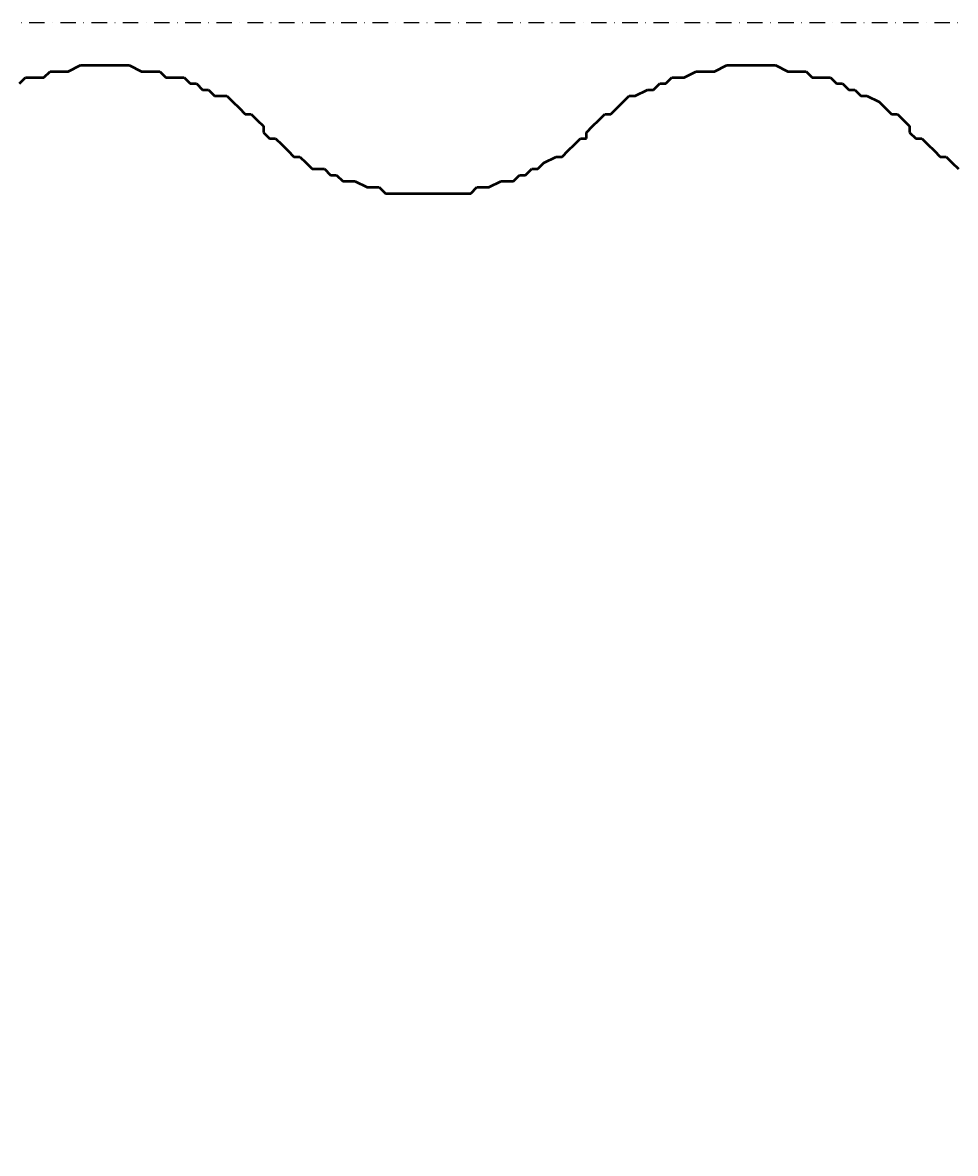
# Model space of a CAD drawing. Header units: millimetres. Extents: x 361 to 67326, y 666 to 56869.
# Tile 92 of 129: x 56723 to 57105, y 13508 to 13971. Entities that reach past the tile are written whole.
import ezdxf

# ---------------------------------------------------------------- set-up
doc = ezdxf.new("R2010")
doc.units = ezdxf.units.MM
doc.linetypes.add('DASHDOT', pattern=[25.4, 12.7, -6.35, 0, -6.35])
for name, color, linetype in [('maat', 1, 'Continuous'), ('stramien', 1, 'DASHDOT'), ('vanarris', 253, 'Continuous')]:
    doc.layers.add(name, color=color, linetype=linetype)
doc.styles.get("Standard").update_dxf_attribs({"font": 'arial.ttf'})
doc.dimstyles.new('Annotative', dxfattribs={"dimscale": 0, "dimtxt": 2, "dimasz": 2.5, "dimexe": 1.25, "dimexo": 0.625, "dimtad": 1, "dimdec": 0, "dimtxsty": 'Standard', "dimcen": 2.5, "dimadec": 0, "dimazin": 0, "dimtfac": 1, "dimtdec": 0, "dimtmove": 0, "dimatfit": 3, "dimfxl": 1, "dimarcsym": 0})

# ---------------------------------------------------------------- blocks, each defined once
blk = doc.blocks.new('*D423')
at = {"layer": 'Defpoints', "color": 0, "transparency": 16777216}
for p in [(52458.87, 13971.19), (59658.87, 13971.19), (59658.87, 13168.94)]:
    blk.add_point(p, dxfattribs=at)
at = {"layer": 'maat', "color": 0, "lineweight": -2, "transparency": 16777216}
for p, q in [((52458.87, 13908.69), (52458.87, 13043.94)), ((59658.87, 13908.69), (59658.87, 13043.94)), ((52708.87, 13168.94), (59408.87, 13168.94))]:
    blk.add_line(p, q, dxfattribs=at)
at = {"layer": 'maat', "color": 0, "transparency": 16777216}
for points in [[(52708.87, 13210.6), (52708.87, 13127.27), (52458.87, 13168.94)], [(59408.87, 13210.6), (59408.87, 13127.27), (59658.87, 13168.94)]]:
    blk.add_solid(points, dxfattribs=at)
at = {"layer": 'maat', "color": 0, "transparency": 16777216, "insert": (56058.87, 13333.55), "char_height": 200, "attachment_point": 5}
blk.add_mtext('7200', dxfattribs=at)

msp = doc.modelspace()

# ---------------------------------------------------------------- linework, layer by layer
at = {"layer": 'stramien', "color": 1, "ltscale": 0.5}
msp.add_lwpolyline([(1736.51, 13971.19), (67326.24, 13971.19)], dxfattribs=at)
at = {"layer": 'vanarris', "lineweight": 50}
for p, q in [((56731.37, 13948.69), (56733.87, 13951.19)), ((56733.87, 13951.19), (56736.37, 13951.19)), ((56736.37, 13951.19), (56738.87, 13951.19)), ((56738.87, 13951.19), (56741.37, 13951.19)), ((56741.37, 13951.19), (56746.37, 13953.69)), ((56746.37, 13953.69), (56748.87, 13953.69)), ((56748.87, 13953.69), (56751.37, 13953.69)), ((56751.37, 13953.69), (56753.87, 13953.69)), ((56753.87, 13953.69), (56758.87, 13953.69)), ((56758.87, 13953.69), (56761.37, 13953.69)), ((56761.37, 13953.69), (56763.87, 13953.69)), ((56763.87, 13953.69), (56766.37, 13953.69)), ((56766.37, 13953.69), (56771.37, 13951.19)), ((56771.37, 13951.19), (56773.87, 13951.19)), ((56773.87, 13951.19), (56776.37, 13951.19)), ((56776.37, 13951.19), (56778.87, 13951.19)), ((56778.87, 13951.19), (56781.37, 13948.69)), ((56993.87, 13948.69), (56998.87, 13951.19)), ((56998.87, 13951.19), (57001.37, 13951.19)), ((57001.37, 13951.19), (57003.87, 13951.19)), ((57003.87, 13951.19), (57006.37, 13951.19)), ((57006.37, 13951.19), (57011.37, 13953.69)), ((57011.37, 13953.69), (57013.87, 13953.69)), ((57013.87, 13953.69), (57016.37, 13953.69)), ((57016.37, 13953.69), (57018.87, 13953.69)), ((57018.87, 13953.69), (57023.87, 13953.69)), ((57023.87, 13953.69), (57026.37, 13953.69)), ((57026.37, 13953.69), (57028.87, 13953.69)), ((57028.87, 13953.69), (57031.37, 13953.69)), ((57031.37, 13953.69), (57036.37, 13951.19)), ((57036.37, 13951.19), (57038.87, 13951.19)), ((57038.87, 13951.19), (57041.37, 13951.19)), ((57041.37, 13951.19), (57043.87, 13951.19)), ((57043.87, 13951.19), (57046.37, 13948.69)), ((56721.37, 13946.19), (56723.87, 13948.69)), ((56723.87, 13948.69), (56726.37, 13948.69)), ((56726.37, 13948.69), (56731.37, 13948.69)), ((56781.37, 13948.69), (56786.37, 13948.69)), ((56786.37, 13948.69), (56788.87, 13948.69)), ((56788.87, 13948.69), (56791.37, 13946.19)), ((56791.37, 13946.19), (56793.87, 13946.19)), ((56793.87, 13946.19), (56796.37, 13943.69)), ((56981.37, 13943.69), (56983.87, 13946.19)), ((56983.87, 13946.19), (56986.37, 13946.19)), ((56986.37, 13946.19), (56988.87, 13948.69)), ((56988.87, 13948.69), (56991.37, 13948.69)), ((56991.37, 13948.69), (56993.87, 13948.69)), ((57046.37, 13948.69), (57051.37, 13948.69)), ((57051.37, 13948.69), (57053.87, 13948.69)), ((57053.87, 13948.69), (57056.37, 13946.19)), ((57056.37, 13946.19), (57058.87, 13946.19)), ((57058.87, 13946.19), (57061.37, 13943.69)), ((56796.37, 13943.69), (56798.87, 13943.69)), ((56798.87, 13943.69), (56801.37, 13941.19)), ((56973.87, 13941.19), (56978.87, 13943.69)), ((56978.87, 13943.69), (56981.37, 13943.69)), ((57061.37, 13943.69), (57063.87, 13943.69)), ((57063.87, 13943.69), (57066.37, 13941.19)), ((56801.37, 13941.19), (56806.37, 13941.19)), ((56806.37, 13941.19), (56808.87, 13938.69)), ((56808.87, 13938.69), (56811.37, 13936.19)), ((56966.37, 13936.19), (56968.87, 13938.69)), ((56968.87, 13938.69), (56971.37, 13941.19)), ((56971.37, 13941.19), (56973.87, 13941.19)), ((57066.37, 13941.19), (57068.87, 13941.19)), ((57068.87, 13941.19), (57073.87, 13938.69)), ((57073.87, 13938.69), (57076.37, 13936.19)), ((56811.37, 13936.19), (56813.87, 13933.69)), ((56813.87, 13933.69), (56816.37, 13933.69)), ((56816.37, 13933.69), (56818.87, 13931.19)), ((56958.87, 13931.19), (56961.37, 13933.69)), ((56961.37, 13933.69), (56963.87, 13933.69)), ((56963.87, 13933.69), (56966.37, 13936.19)), ((57076.37, 13936.19), (57078.87, 13933.69)), ((57078.87, 13933.69), (57081.37, 13933.69)), ((57081.37, 13933.69), (57083.87, 13931.19)), ((56818.87, 13931.19), (56821.37, 13928.69)), ((56821.37, 13928.69), (56821.37, 13926.19)), ((56953.87, 13926.19), (56956.37, 13928.69)), ((56956.37, 13928.69), (56958.87, 13931.19)), ((57083.87, 13931.19), (57086.37, 13928.69)), ((57086.37, 13928.69), (57086.37, 13926.19)), ((56821.37, 13926.19), (56823.87, 13923.69)), ((56823.87, 13923.69), (56826.37, 13923.69)), ((56826.37, 13923.69), (56828.87, 13921.19)), ((56948.87, 13921.19), (56951.37, 13923.69)), ((56951.37, 13923.69), (56953.87, 13923.69)), ((56953.87, 13923.69), (56953.87, 13926.19)), ((57086.37, 13926.19), (57088.87, 13923.69)), ((57088.87, 13923.69), (57091.37, 13923.69)), ((57091.37, 13923.69), (57093.87, 13921.19)), ((56828.87, 13921.19), (56831.37, 13918.69)), ((56831.37, 13918.69), (56833.87, 13916.19)), ((56943.87, 13916.19), (56946.37, 13918.69)), ((56946.37, 13918.69), (56948.87, 13921.19)), ((57093.87, 13921.19), (57096.37, 13918.69)), ((57096.37, 13918.69), (57098.87, 13916.19)), ((56833.87, 13916.19), (56836.37, 13916.19)), ((56836.37, 13916.19), (56838.87, 13913.69)), ((56838.87, 13913.69), (56841.37, 13911.19)), ((56933.87, 13911.19), (56936.37, 13913.69)), ((56936.37, 13913.69), (56941.37, 13916.19)), ((56941.37, 13916.19), (56943.87, 13916.19)), ((57098.87, 13916.19), (57101.37, 13916.19)), ((57101.37, 13916.19), (57103.87, 13913.69)), ((57103.87, 13913.69), (57106.37, 13911.19)), ((56841.37, 13911.19), (56846.37, 13911.19)), ((56846.37, 13911.19), (56848.87, 13908.69)), ((56928.87, 13908.69), (56931.37, 13911.19)), ((56931.37, 13911.19), (56933.87, 13911.19)), ((56848.87, 13908.69), (56851.37, 13908.69)), ((56851.37, 13908.69), (56853.87, 13906.19)), ((56853.87, 13906.19), (56856.37, 13906.19)), ((56856.37, 13906.19), (56858.87, 13906.19)), ((56858.87, 13906.19), (56863.87, 13903.69)), ((56913.87, 13903.69), (56918.87, 13906.19)), ((56918.87, 13906.19), (56921.37, 13906.19)), ((56921.37, 13906.19), (56923.87, 13906.19)), ((56923.87, 13906.19), (56926.37, 13908.69)), ((56926.37, 13908.69), (56928.87, 13908.69)), ((56863.87, 13903.69), (56866.37, 13903.69)), ((56866.37, 13903.69), (56868.87, 13903.69)), ((56868.87, 13903.69), (56871.37, 13901.19)), ((56871.37, 13901.19), (56873.87, 13901.19)), ((56873.87, 13901.19), (56878.87, 13901.19)), ((56878.87, 13901.19), (56881.37, 13901.19)), ((56881.37, 13901.19), (56883.87, 13901.19)), ((56883.87, 13901.19), (56886.37, 13901.19)), ((56886.37, 13901.19), (56891.37, 13901.19)), ((56891.37, 13901.19), (56893.87, 13901.19)), ((56893.87, 13901.19), (56896.37, 13901.19)), ((56896.37, 13901.19), (56898.87, 13901.19)), ((56898.87, 13901.19), (56903.87, 13901.19)), ((56903.87, 13901.19), (56906.37, 13901.19)), ((56906.37, 13901.19), (56908.87, 13903.69)), ((56908.87, 13903.69), (56911.37, 13903.69)), ((56911.37, 13903.69), (56913.87, 13903.69))]:
    msp.add_line(p, q, dxfattribs=at)

# ---------------------------------------------------------------- dimensions: what is measured, and where the dimension line sits
at = {"layer": 'maat'}
dim = msp.add_linear_dim(base=(59658.87, 13168.94), p1=(52458.87, 13971.19), p2=(59658.87, 13971.19), dimstyle='Annotative', dxfattribs=at)
dim.commit()
dim.dimension.update_dxf_attribs({"geometry": '*D423', "text_midpoint": (56058.87, 13333.55)})

doc.saveas('drawing.dxf')
